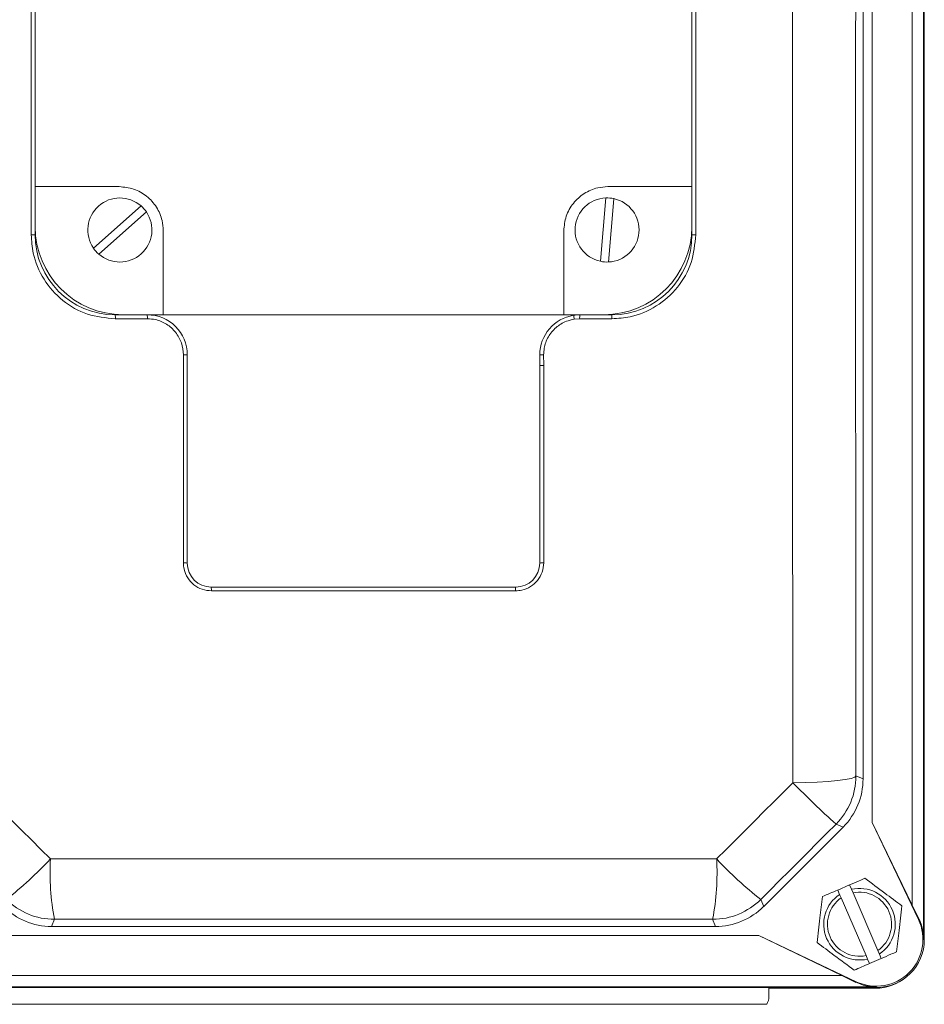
# Model space of a CAD drawing. Header units: millimetres. Extents: x 110 to 833, y 73 to 902.
# Tile 7 of 23: x 183 to 296, y 73 to 196. Entities that reach past the tile are written whole.
import ezdxf

# ---------------------------------------------------------------- set-up
doc = ezdxf.new("R2010")
doc.units = ezdxf.units.MM

msp = doc.modelspace()

# ---------------------------------------------------------------- linework, layer by layer
at = {"color": 7, "linetype": 'Continuous', "lineweight": 15}
for p, q in [((296.2, 259.23), (296.2, 81.23)), ((296.29, 81.23), (296.29, 259.23)), ((294.79, 254.92), (294.79, 85.53)), ((289.79, 244.59), (289.79, 95.86)), ((288.66, 101.28), (288.66, 239.17)), ((184.82, 169.23), (184.82, 231.18)), ((185.29, 231.23), (185.29, 169.23)), ((267.29, 169.23), (267.29, 231.23)), ((267.76, 231.18), (267.76, 169.23)), ((185.3, 175.23), (185.3, 225.23)), ((267.28, 225.23), (267.28, 175.23)), ((185.3, 175.23), (195.79, 175.23)), ((185.3, 170.23), (185.3, 175.23)), ((256.79, 175.23), (267.28, 175.23)), ((267.28, 175.23), (267.28, 170.23)), ((255.86, 165.91), (256.53, 173.82)), ((257.53, 173.73), (256.86, 165.82)), ((192.58, 167.56), (198.52, 172.83)), ((199.19, 172.08), (193.24, 166.81)), ((201.29, 169.73), (201.29, 159.24)), ((251.29, 159.24), (251.29, 169.73)), ((195.29, 159.23), (199.29, 159.23)), ((199.31, 158.73), (195.31, 158.73)), ((201.29, 159.24), (196.29, 159.24)), ((251.29, 159.24), (201.29, 159.24)), ((256.29, 159.24), (251.29, 159.24)), ((253.27, 158.73), (252.58, 158.68)), ((257.27, 158.73), (253.27, 158.73)), ((253.29, 159.23), (257.29, 159.23)), ((203.81, 128.26), (203.81, 154.24)), ((204.29, 154.23), (204.29, 128.23)), ((248.29, 152.9), (248.29, 154.23)), ((248.29, 128.23), (248.29, 152.9)), ((248.78, 152.91), (248.78, 128.26)), ((207.29, 125.23), (245.29, 125.23)), ((245.28, 124.76), (207.3, 124.76)), ((287.76, 101.65), (288.66, 101.28)), ((276.24, 85.35), (286.17, 95.27)), ((286.17, 95.27), (285.28, 95.64)), ((289.79, 95.86), (295.55, 83.72)), ((294.79, 85.53), (289.79, 95.86)), ((285.49, 87.41), (286.96, 88.05)), ((285.49, 87.41), (285.72, 86.86)), ((287.19, 87.5), (286.96, 88.05)), ((287.39, 87.05), (287.19, 87.5)), ((275.88, 86.24), (276.24, 85.35)), ((285.72, 86.86), (285.92, 86.42)), ((285.92, 86.42), (289.02, 79.22)), ((290.49, 79.86), (287.39, 87.05)), ((295.63, 83.76), (294.79, 85.53)), ((187.71, 83.75), (187.34, 82.86)), ((270.23, 82.86), (269.87, 83.75)), ((295.55, 83.72), (295.63, 83.76)), ((187.34, 82.86), (270.23, 82.86)), ((275.65, 81.73), (181.93, 81.73)), ((287.79, 75.96), (275.65, 81.73)), ((275.65, 81.73), (285.98, 76.73)), ((296.2, 81.23), (296.29, 81.23)), ((289.02, 79.22), (289.21, 78.78)), ((289.21, 78.78), (289.45, 78.23)), ((290.92, 78.86), (289.45, 78.23)), ((290.68, 79.41), (290.49, 79.86)), ((290.92, 78.86), (290.68, 79.41)), ((285.98, 76.73), (171.6, 76.73)), ((285.98, 76.73), (287.75, 75.88)), ((290.29, 75.31), (167.29, 75.31)), ((167.29, 75.23), (290.29, 75.23)), ((290.29, 75.23), (167.29, 75.23)), ((276.89, 75.15), (290.2, 75.15)), ((276.89, 74.14), (276.89, 75.15)), ((287.79, 75.96), (287.75, 75.88)), ((290.29, 75.31), (290.29, 75.23)), ((276.62, 73.14), (175.78, 73.14))]:
    msp.add_line(p, q, dxfattribs=at)
at = {"color": 7, "linetype": 'Continuous', "lineweight": 15, "flags": 128}
for points in [[(279.89, 100.81), (279.87, 118.12), (279.85, 135.47), (279.84, 152.84), (279.84, 170.23), (279.84, 187.61), (279.85, 204.98), (279.87, 222.33), (279.89, 239.64)], [(287.76, 238.8), (287.74, 221.7), (287.73, 204.56), (287.72, 187.4), (287.72, 170.23), (287.72, 153.06), (287.73, 135.9), (287.74, 118.76), (287.76, 101.65)], [(279.89, 100.81), (281.44, 100.84), (282.92, 100.89), (284.27, 100.97), (285.45, 101.08), (286.42, 101.2), (287.15, 101.34), (287.6, 101.49), (287.76, 101.65)], [(177.69, 100.81), (178.88, 99.62), (180.07, 98.43), (181.26, 97.24), (182.45, 96.05), (183.64, 94.86), (184.83, 93.67), (186.02, 92.48), (187.21, 91.29)], [(270.37, 91.29), (271.56, 92.48), (272.75, 93.67), (273.94, 94.86), (275.13, 96.05), (276.32, 97.24), (277.51, 98.43), (278.7, 99.62), (279.89, 100.81)], [(285.28, 95.64), (284.1, 94.46), (282.93, 93.29), (281.75, 92.11), (280.58, 90.94), (279.4, 89.76), (278.23, 88.59), (277.05, 87.41), (275.88, 86.24)], [(187.21, 91.29), (197.59, 91.29), (207.99, 91.3), (218.39, 91.3), (228.79, 91.3), (239.19, 91.3), (249.59, 91.3), (259.98, 91.29), (270.37, 91.29)], [(269.87, 83.75), (259.61, 83.75), (249.34, 83.76), (239.06, 83.76), (228.79, 83.76), (218.51, 83.76), (208.24, 83.76), (197.97, 83.75), (187.71, 83.75)]]:
    msp.add_lwpolyline(points, dxfattribs=at)
at = {"color": 7, "linetype": 'Continuous', "lineweight": 15}
for centre, radius, start, end in [((195.88, 169.82), 4, 48.7166, 214.3551), ((256.69, 169.82), 4, 92.3805, 258.019), ((256.69, 169.82), 4, 78.019, 92.3805), ((256.69, 169.82), 4, 272.3805, 78.019), ((195.88, 169.82), 4, 34.3551, 48.7166), ((195.88, 169.82), 4, 228.7166, 34.3551), ((196.29, 170.23), 10.99, 180, 270), ((256.29, 170.23), 10.99, 270, 0), ((184.93, 89.17), 80.05, 89.745, 90.0804), ((195.29, 169.23), 10, 180, 270), ((257.29, 169.23), 10, 270, 0), ((267.65, 88.31), 80.92, 89.9195, 90.2538), ((195.88, 169.82), 4, 214.3551, 228.7166), ((256.69, 169.82), 4, 258.019, 272.3805), ((192.74, 158.86), 2.58, 357.3013, 8.2659), ((196.39, 158.86), 2.92, 357.6181, 7.2852), ((199.29, 154.23), 5, 0, 90), ((253.29, 154.23), 5, 98.862, 180), ((253.29, 154.23), 5, 90, 98.862), ((256.44, 159.4), 3.92, 183.4689, 190.6212), ((256.78, 158.86), 3.51, 173.9439, 181.9831), ((260.29, 158.86), 3.02, 172.9603, 182.3024), ((203.92, 149.02), 5.22, 85.9942, 91.2921), ((248.67, 148.16), 6.07, 89.0623, 93.637), ((248.66, 148.04), 4.87, 88.5986, 94.3187), ((203.92, 126.25), 2.01, 79.5408, 93.3435), ((207.29, 128.23), 3, 180, 270), ((245.29, 128.23), 3, 270, 0), ((248.66, 126.23), 2.03, 86.6492, 100.4144), ((203.58, 124.87), 3.72, 358.28, 5.48), ((250.12, 124.87), 4.85, 175.7914, 181.3225), ((279.26, 101.65), 8.5, 315.0044, 359.9956), ((350.92, 169.51), 98.82, 224.0425, 228.3723), ((151.64, 124.52), 48.68, 308.1385, 316.9403), ((218.81, 89.62), 31.65, 176.9741, 190.6877), ((238.77, 89.62), 31.65, 349.3123, 3.0259), ((305.94, 124.52), 48.68, 223.0597, 231.8615), ((288.2, 83.14), 4.47, 303.6216, 103.0228), ((187.71, 92.25), 8.5, 225.0044, 269.9956), ((269.87, 92.25), 8.5, 270.0044, 314.9956), ((288.2, 83.14), 4.47, 123.6216, 283.0228), ((288.2, 83.14), 4, 124.8592, 281.7852), ((288.2, 83.14), 4, 304.8592, 101.7852), ((290.29, 81.23), 5.83, 244.6063, 25.3937), ((290.29, 81.23), 5.91, 0, 25.3937), ((290.29, 81.23), 6, 270, 0), ((290.29, 81.23), 6, 270, 0), ((290.2, 81.14), 5.99, 270, 310.7189), ((290.29, 81.23), 5.91, 244.6063, 270)]:
    msp.add_arc(centre, radius, start, end, dxfattribs=at)
for centre, major_axis, ratio, start_param, end_param in [((280.15, 101.28), (7.85, -3.25), 0.999894, 5.890524, 6.675847), ((187.35, 91.36), (-3.25, -7.85), 0.999894, 5.890524, 6.675847), ((270.23, 91.36), (3.25, -7.85), 0.999894, 5.890524, 6.675847), ((274.86, 74.14), (2.03, 0), 0.984808, 5.759587, 6.283185)]:
    msp.add_ellipse(centre, major_axis=major_axis, ratio=ratio, start_param=start_param, end_param=end_param, dxfattribs=at)
for points, knots in [([(195.79, 175.23), (196.4, 175.17), (197.63, 175.05), (199.28, 174.11), (200.52, 172.73), (201.19, 171.18), (201.26, 170.15), (201.29, 169.73)], [0, 0, 0, 0, 0.213733, 0.427549, 0.640038, 0.851949, 1, 1, 1, 1]), ([(251.29, 169.73), (251.35, 170.34), (251.47, 171.57), (252.41, 173.21), (253.79, 174.45), (255.33, 175.13), (256.37, 175.2), (256.79, 175.23)], [0, 0, 0, 0, 0.213733, 0.427549, 0.640038, 0.851949, 1, 1, 1, 1]), ([(195.31, 158.73), (194.13, 158.85), (191.77, 159.08), (188.62, 160.89), (186.25, 163.56), (185, 166.51), (184.87, 168.46), (184.82, 169.23)], [0, 0, 0, 0, 0.214995, 0.429995, 0.644875, 0.859518, 1, 1, 1, 1]), ([(267.76, 169.23), (267.65, 168.05), (267.41, 165.69), (265.61, 162.55), (262.95, 160.17), (260, 158.91), (258.05, 158.79), (257.27, 158.73)], [0, 0, 0, 0, 0.214467, 0.428932, 0.64347, 0.858173, 1, 1, 1, 1]), ([(203.81, 154.24), (203.76, 154.74), (203.66, 155.75), (202.88, 157.1), (201.75, 158.12), (200.48, 158.66), (199.64, 158.71), (199.31, 158.73)], [0, 0, 0, 0, 0.214445, 0.428893, 0.643288, 0.8577621, 1, 1, 1, 1]), ([(252.58, 158.68), (252.25, 158.61), (251.43, 158.42), (250.26, 157.69), (249.29, 156.51), (248.83, 155.28), (248.79, 154.51), (248.77, 154.24)], [0, 0, 0, 0, 0.15841, 0.396513, 0.634384, 0.87114, 1, 1, 1, 1]), ([(248.77, 154.24), (248.77, 153.9), (248.78, 153.46), (248.78, 153.02), (248.78, 152.91)], [0, 0, 0, 0, 0.7534834, 1, 1, 1, 1]), ([(207.3, 124.76), (206.91, 124.8), (206.13, 124.87), (205.08, 125.47), (204.29, 126.36), (203.87, 127.34), (203.82, 127.99), (203.81, 128.26)], [0, 0, 0, 0, 0.214182, 0.42837, 0.642468, 0.856744, 1, 1, 1, 1]), ([(248.78, 128.26), (248.74, 127.86), (248.66, 127.08), (248.06, 126.03), (247.17, 125.24), (246.18, 124.82), (245.54, 124.78), (245.28, 124.76)], [0, 0, 0, 0, 0.214984, 0.429981, 0.644662, 0.85896, 1, 1, 1, 1]), ([(286.96, 88.05), (287.37, 88.22), (288.01, 88.5), (288.64, 88.77), (288.87, 88.87)], [0, 0, 0, 0, 0.630042, 1, 1, 1, 1]), ([(288.87, 88.87), (289.7, 88.26), (291.25, 87.1), (292.79, 85.96), (293.5, 85.42)], [0, 0, 0, 0, 0.534716, 1, 1, 1, 1]), ([(283.57, 86.59), (284.2, 86.86), (284.84, 87.13), (285.48, 87.41), (285.49, 87.41)], [0, 0, 0, 0, 0.994089, 1, 1, 1, 1]), ([(282.9, 80.85), (283.02, 81.88), (283.24, 83.79), (283.47, 85.7), (283.57, 86.59)], [0, 0, 0, 0, 0.534716, 1, 1, 1, 1]), ([(293.5, 85.42), (293.38, 84.4), (293.16, 82.48), (292.94, 80.58), (292.83, 79.69)], [0, 0, 0, 0, 0.534716, 1, 1, 1, 1]), ([(287.53, 77.4), (286.7, 78.02), (285.16, 79.17), (283.62, 80.32), (282.9, 80.85)], [0, 0, 0, 0, 0.534716, 1, 1, 1, 1]), ([(292.83, 79.69), (292.6, 79.59), (291.97, 79.32), (291.32, 79.04), (290.92, 78.86)], [0, 0, 0, 0, 0.369958, 1, 1, 1, 1]), ([(289.45, 78.23), (289.44, 78.23), (288.79, 77.95), (288.16, 77.68), (287.53, 77.4)], [0, 0, 0, 0, 0.005911, 1, 1, 1, 1])]:
    msp.add_open_spline(points, degree=3, knots=knots, dxfattribs=at)

doc.saveas('drawing.dxf')
